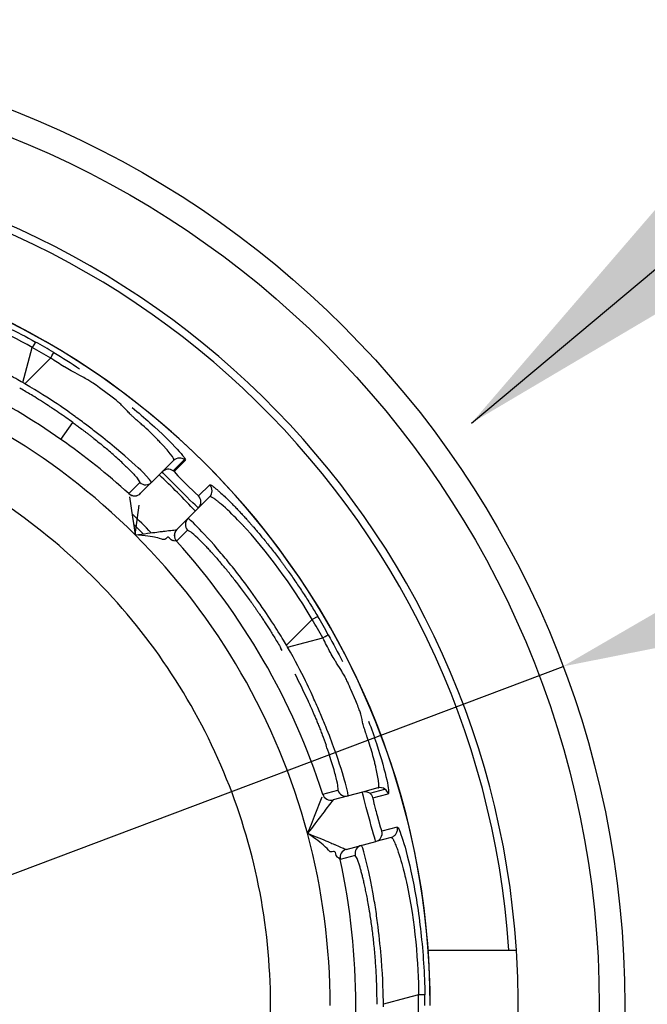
# Model space of a CAD drawing. Extents: x 0 to 283, y 0 to 196.
# Tile 25 of 30: x 231.97 to 235.65, y 115.12 to 120.89. Entities that reach past the tile are written whole.
import ezdxf

# ---------------------------------------------------------------- set-up
doc = ezdxf.new("R2010")
doc.units = 0
doc.layers.get('DEFPOINTS').update_dxf_attribs({"linetype": 'CONTINUOUS'})
for name, color, linetype in [('DIM', 7, 'CONTINUOUS'), ('TANGENT EDGES', 7, 'CONTINUOUS'), ('VISIBLE', 255, 'CONTINUOUS')]:
    doc.layers.add(name, color=color, linetype=linetype)
doc.styles.add('SANSSERIF', font='sanss___.ttf')
doc.dimstyles.new('ISO-25', dxfattribs={"dimtxt": 2.5, "dimasz": 2.5, "dimexe": 1.25, "dimexo": 1, "dimgap": 0.6, "dimtad": 1, "dimdec": 1, "dimzin": 9, "dimdsep": 46, "dimtxsty": 'SANSSERIF', "dimcen": 0.75, "dimadec": 1, "dimazin": 0, "dimtfac": 1, "dimtdec": 1, "dimtmove": 0, "dimatfit": 3, "dimfxl": 1, "dimarcsym": 0})
doc.dimstyles.new('ISO-25$3', dxfattribs={"dimtxt": 2.5, "dimasz": 2.5, "dimexe": 1.25, "dimexo": 1, "dimgap": 0.6, "dimtad": 1, "dimtih": 1, "dimtoh": 1, "dimdec": 1, "dimzin": 9, "dimdsep": 46, "dimtxsty": 'SANSSERIF', "dimcen": 0.75, "dimadec": 1, "dimazin": 0, "dimtfac": 1, "dimtdec": 1, "dimtofl": 0, "dimtmove": 0, "dimatfit": 3, "dimfxl": 1, "dimarcsym": 0})

# ---------------------------------------------------------------- blocks, each defined once
blk = doc.blocks.new('*D16')
at = {"layer": 'DEFPOINTS', "color": 0, "transparency": 16777216}
for p in [(235.1536, 117.099), (224.6281, 113.1271)]:
    blk.add_point(p, dxfattribs=at)
at = {"layer": 'DIM', "color": 0, "lineweight": -2, "transparency": 16777216}
for p, q in [((247.7634, 121.8576), (239.8316, 118.8643)), ((267.1527, 121.8576), (247.7634, 121.8576)), ((224.6281, 113.1271), (235.1536, 117.099)), ((219.9501, 111.3618), (215.2721, 109.5965))]:
    blk.add_line(p, q, dxfattribs=at)
at = {"layer": 'DIM', "color": 0, "transparency": 16777216}
for points in [[(239.5373, 119.644), (240.1258, 118.0847), (235.1536, 117.099)], [(219.6558, 112.1414), (220.2443, 110.5821), (224.6281, 113.1271)]]:
    blk.add_solid(points, dxfattribs=at)
at = {"layer": 'DIM', "color": 0, "transparency": 16777216, "insert": (258.0581, 125.6707), "char_height": 5, "attachment_point": 5, "style": 'SANSSERIF'}
blk.add_mtext('∅22.5', dxfattribs=at)

msp = doc.modelspace()

# ---------------------------------------------------------------- linework, layer by layer
at = {"layer": 'TANGENT EDGES'}
for p, q in [((232.0643, 118.9997), (232.0453, 118.9679)), ((231.9901, 118.7621), (232.0453, 118.9679)), ((232.0023, 118.755), (232.153, 118.9057)), ((232.0023, 118.755), (231.9901, 118.7621)), ((232.2133, 118.4288), (232.2833, 118.5286)), ((232.8705, 118.2452), (232.9361, 118.3108)), ((232.9417, 118.3062), (232.8765, 118.2402)), ((232.6111, 118.1115), (232.6756, 118.1761)), ((232.6599, 118.2022), (232.6756, 118.1761)), ((232.7445, 118.1777), (232.7328, 118.1943)), ((233.0192, 118.0976), (233.0852, 118.1628)), ((233.534, 117.2234), (233.6847, 117.3741)), ((233.717, 117.3921), (233.6847, 117.3741)), ((233.541, 117.2112), (233.7469, 117.2663)), ((233.541, 117.2112), (233.534, 117.2234)), ((234.0213, 116.3554), (234.1109, 116.3795)), ((233.807, 116.3165), (233.8068, 116.3164)), ((234.0407, 116.3283), (234.1301, 116.3528)), ((234.1826, 116.1569), (234.0929, 116.1334)), ((233.9368, 115.9914), (233.8487, 115.9679)), ((233.8846, 116.0267), (233.8844, 116.0268)), ((233.965, 115.922), (233.948, 115.9731)), ((234.0149, 115.6991), (234.0093, 115.7302)), ((234.0204, 115.6671), (234.0149, 115.6991)), ((234.3075, 115.1741), (234.2329, 115.1541)), ((234.2329, 115.1541), (234.1016, 115.119)), ((234.1016, 115.1048), (234.1016, 115.119))]:
    msp.add_line(p, q, dxfattribs=at)
for centre, radius, start, end in [((229.8909, 115.1119), 4.9555, 3.76039, 90), ((229.8909, 115.1119), 4.4848, 0, 145), ((229.8909, 115.1119), 4.0491, 55, 72.20506), ((229.8909, 115.1119), 3.8992, 45, 75), ((229.8909, 115.1119), 4.1737, 59.90453, 60.09557), ((229.8909, 115.1119), 4.0491, 47.79493, 55), ((232.9074, 118.2697), 0.0502, 55.09527, 89.95535), ((232.8418, 118.2043), 0.05, 55, 135), ((232.7092, 118.213), 0.05, 227.7465, 314.96054), ((232.6447, 118.1485), 0.05, 227.78633, 315), ((232.9832, 118.0629), 0.05, 315, 360), ((232.9814, 118.0621), 0.0518, 0.8004, 43.17173), ((232.992, 117.9302), 0.05, 135.00102, 222.25387), ((232.9272, 117.8656), 0.05, 135, 222.18706), ((232.9275, 117.8657), 0.05, 135, 222.21362), ((229.8909, 115.1119), 3.8992, 15, 45), ((234.0823, 116.3385), 0.05, 55.0125, 104.9478), ((233.7938, 116.3646), 0.05, 197.79493, 285), ((233.794, 116.3648), 0.05, 197.78633, 285), ((233.9926, 116.3145), 0.05, 55.00001, 105), ((233.9926, 116.3145), 0.05, 16.02498, 55.00001), ((229.8909, 115.1119), 3.8992, 0, 15), ((234.0444, 116.1213), 0.05, 285, 13.97479), ((233.9857, 116.0021), 0.05, 105.00102, 192.25387), ((233.8973, 115.9785), 0.05, 105, 192.18705), ((233.8976, 115.9784), 0.05, 105, 192.21362), ((229.8909, 115.1119), 4.0491, 347.79493, 12.20506)]:
    msp.add_arc(centre, radius, start, end, dxfattribs=at)
for centre, major_axis, ratio, start_param, end_param in [((230.064, 115.4118), (-3.6497, 2.1072), 0.965926, -1.585559, -1.556034), ((232.1457, 118.895), (0.026, 0.0427), 0.015547, -1.308973, -0.033514), ((231.8999, 118.5659), (-0.6517, 0.3793), 0.235943, -1.66115, -1.562096), ((231.9081, 118.6902), (0.7484, -0.5148), 0.100376, 0.654012, 0.790523), ((231.8976, 118.751), (0.7724, -0.5772), 0.070003, 0.519948, 0.657811), ((230.1908, 115.2851), (-2.1072, 3.6497), 0.965926, -1.585559, -1.556034), ((233.7352, 117.2608), (0.0438, 0.024), 0.015547, -1.308973, -0.033514), ((230.2372, 115.1119), (0, 4.2143), 0.965926, 4.697627, 4.727151)]:
    msp.add_ellipse(centre, major_axis=major_axis, ratio=ratio, start_param=start_param, end_param=end_param, dxfattribs=at)
for points, knots in [([(232.0453, 118.9679), (231.895, 119.0549), (231.6575, 119.1678), (231.439, 119.2364), (231.4435, 119.235), (231.4406, 119.2359), (231.4388, 119.2364), (231.4328, 119.2383), (231.4278, 119.2399), (231.4098, 119.2453), (231.3938, 119.2501), (231.3376, 119.2659), (231.2882, 119.2787), (231.2395, 119.2877), (231.2386, 119.2878), (231.2326, 119.2889), (231.2239, 119.2903), (231.2163, 119.2914), (231.2023, 119.2933), (231.1946, 119.294), (231.1868, 119.2944), (231.1833, 119.2946), (231.1792, 119.2946), (231.1775, 119.2945), (231.1729, 119.2942), (231.1709, 119.2938), (231.1666, 119.2924), (231.166, 119.2912), (231.1658, 119.2904)], [-1, -1, -1, -1, -0.5, -0.5, -0.484375, -0.484375, -0.46875, -0.46875, -0.4375, -0.4375, -0.375, -0.375, -0.25, -0.25, -0.234375, -0.234375, -0.21875, -0.1875, -0.1875, -0.125, -0.125, -0.109375, -0.109375, -0.09375, -0.09375, -0.0625, -0.0625, 0, 0, 0, 0]), ([(231.9901, 118.7621), (231.9423, 118.7892), (231.8628, 118.8326), (231.7037, 118.9086), (231.6443, 118.9355), (231.5503, 118.9753), (231.5182, 118.9884), (231.47, 119.0074), (231.4539, 119.0136), (231.4219, 119.0256), (231.4011, 119.0332), (231.2176, 119.099), (231.1204, 119.121), (231.1191, 119.1161)], [0, 0, 0, 0, 0.25, 0.25, 0.375, 0.375, 0.4375, 0.4375, 0.46875, 0.46875, 0.5, 0.5, 1, 1, 1, 1]), ([(232.6294, 118.6165), (232.667, 118.5858), (232.702, 118.5557), (232.8774, 118.3987), (232.9479, 118.3145), (232.9417, 118.3062)], [0.3872027, 0.3872027, 0.3872027, 0.3872027, 0.5, 0.5, 1, 1, 1, 1]), ([(232.8721, 118.3052), (232.8737, 118.3069), (232.8924, 118.3049), (232.8023, 118.4035), (232.8019, 118.4039), (232.796, 118.4102), (232.793, 118.4133), (232.784, 118.4228), (232.7779, 118.4292), (232.7592, 118.4482), (232.7464, 118.4608), (232.721, 118.4851), (232.7047, 118.5003), (232.688, 118.5153), (232.6787, 118.5235), (232.6681, 118.5329), (232.6635, 118.5369), (232.652, 118.5469), (232.6474, 118.5508), (232.6463, 118.5518)], [-0.9999558, -0.9999558, -0.9999558, -0.9999558, -0.75, -0.75, -0.734375, -0.734375, -0.71875, -0.71875, -0.6875, -0.6875, -0.625, -0.625, -0.5625, -0.5625, -0.546875, -0.546875, -0.53125, -0.53125, -0.5000011, -0.5000011, -0.5000011, -0.5000011]), ([(233.0852, 118.1628), (233.0857, 118.1632), (233.0867, 118.1633), (233.088, 118.1629), (233.0893, 118.1626), (233.091, 118.1619), (233.093, 118.1608), (233.0951, 118.1597), (233.0975, 118.1582), (233.1002, 118.1563), (233.103, 118.1544), (233.1061, 118.1521), (233.1096, 118.1494), (233.113, 118.1468), (233.1169, 118.1437), (233.1211, 118.1402), (233.1253, 118.1367), (233.1298, 118.1329), (233.1347, 118.1286), (233.1396, 118.1243), (233.1448, 118.1196), (233.1504, 118.1145)], [0, 0, 0, 0, 0.0357143, 0.0357143, 0.0357143, 0.0714286, 0.0714286, 0.0714286, 0.1071429, 0.1071429, 0.1071429, 0.1428571, 0.1428571, 0.1428571, 0.1785714, 0.1785714, 0.1785714, 0.2142857, 0.2142857, 0.2142857, 0.25, 0.25, 0.25, 0.25]), ([(233.6847, 117.3741), (233.598, 117.5246), (233.4487, 117.7412), (233.2938, 117.9098), (233.297, 117.9063), (233.2949, 117.9085), (233.2937, 117.9099), (233.2895, 117.9145), (233.2859, 117.9183), (233.273, 117.9321), (233.2615, 117.9442), (233.2208, 117.986), (233.1844, 118.0218), (233.1467, 118.0539), (233.146, 118.0545), (233.1413, 118.0584), (233.1345, 118.064), (233.1285, 118.0688), (233.1173, 118.0774), (233.111, 118.0819), (233.1044, 118.0861), (233.1015, 118.088), (233.0979, 118.09), (233.0964, 118.0908), (233.0923, 118.0928), (233.0903, 118.0935), (233.0859, 118.0944), (233.0848, 118.0937), (233.0842, 118.0931)], [-1, -1, -1, -1, -0.5, -0.5, -0.484375, -0.484375, -0.46875, -0.46875, -0.4375, -0.4375, -0.375, -0.375, -0.25, -0.25, -0.234375, -0.234375, -0.21875, -0.1875, -0.1875, -0.125, -0.125, -0.109375, -0.109375, -0.09375, -0.09375, -0.0625, -0.0625, 0, 0, 0, 0]), ([(233.534, 117.2234), (233.5061, 117.2708), (233.4589, 117.3482), (233.3592, 117.4935), (233.3212, 117.5466), (233.2597, 117.628), (233.2385, 117.6554), (233.2062, 117.6959), (233.1953, 117.7093), (233.1736, 117.7357), (233.1594, 117.7527), (233.0334, 117.9014), (232.9602, 117.9691), (232.9566, 117.9656)], [0, 0, 0, 0, 0.25, 0.25, 0.375, 0.375, 0.4375, 0.4375, 0.46875, 0.46875, 0.5, 0.5, 1, 1, 1, 1]), ([(234.0693, 116.3868), (234.0715, 116.3874), (234.0867, 116.3763), (234.058, 116.5068), (234.0579, 116.5074), (234.0559, 116.5157), (234.055, 116.5199), (234.0519, 116.5327), (234.0497, 116.5412), (234.043, 116.567), (234.0382, 116.5843), (234.0284, 116.6181), (234.0219, 116.6394), (234.0149, 116.6608), (234.011, 116.6725), (234.0065, 116.6859), (234.0045, 116.6917), (233.9996, 116.7061), (233.9976, 116.7118), (233.9969, 116.714), (233.9937, 116.7236), (233.9905, 116.7338), (233.989, 116.7388), (233.9848, 116.7536), (233.9823, 116.763), (233.9801, 116.772)], [-0.9999559, -0.9999559, -0.9999559, -0.9999559, -0.75, -0.75, -0.734375, -0.734375, -0.71875, -0.71875, -0.6875, -0.6875, -0.625, -0.625, -0.5625, -0.5625, -0.546875, -0.546875, -0.53125, -0.53125, -0.5, -0.5, -0.484375, -0.484375, -0.46875, -0.46875, -0.4375, -0.4375, -0.4375, -0.4375]), ([(234.147, 116.097), (234.1548, 116.0991), (234.1665, 116.1059), (234.1781, 116.1196), (234.1831, 116.1333), (234.184, 116.1425), (234.184, 116.1453)], [-0.0000019, -0.0000019, -0.0000019, -0.0000019, 0.2504753, 0.5052864, 0.7600976, 0.8652535, 0.8652535, 0.8652535, 0.8652535]), ([(234.147, 116.097), (234.1478, 116.0973), (234.1491, 116.0973), (234.1525, 116.0943), (234.1538, 116.0927), (234.1564, 116.089), (234.1573, 116.0875), (234.1594, 116.0839), (234.161, 116.0809), (234.1645, 116.0739), (234.1677, 116.0669), (234.1731, 116.0538), (234.176, 116.0466), (234.1791, 116.0384), (234.1812, 116.0327), (234.1815, 116.0318), (234.1981, 115.9852), (234.2117, 115.936), (234.2261, 115.8794), (234.23, 115.8632), (234.2342, 115.8448), (234.2354, 115.8397), (234.2368, 115.8336), (234.2372, 115.8318), (234.2379, 115.8288), (234.2368, 115.8335), (234.2867, 115.61), (234.3077, 115.3478), (234.3075, 115.1741)], [0, 0, 0, 0, 0.0625, 0.0625, 0.09375, 0.09375, 0.109375, 0.109375, 0.125, 0.125, 0.1875, 0.1875, 0.21875, 0.234375, 0.234375, 0.25, 0.25, 0.375, 0.375, 0.4375, 0.4375, 0.46875, 0.46875, 0.484375, 0.484375, 0.5, 0.5, 1, 1, 1, 1]), ([(234.1016, 115.119), (234.1012, 115.174), (234.0991, 115.2645), (234.0853, 115.4402), (234.0789, 115.5052), (234.0664, 115.6065), (234.0617, 115.6408), (234.054, 115.6921), (234.0513, 115.7091), (234.0458, 115.7428), (234.0419, 115.7646), (234.0072, 115.9564), (233.9776, 116.0516), (233.9727, 116.0503)], [0, 0, 0, 0, 0.25, 0.25, 0.375, 0.375, 0.4375, 0.4375, 0.46875, 0.46875, 0.5, 0.5, 1, 1, 1, 1])]:
    msp.add_open_spline(points, degree=3, knots=knots, dxfattribs=at)
for points in [[(232.1716, 118.9377), (232.2231, 118.9071), (232.2732, 118.8754), (232.3217, 118.8433)], [(234.0608, 116.6476), (234.0906, 116.5567), (234.1103, 116.4843), (234.1213, 116.434)], [(234.1213, 116.434), (234.1325, 116.3832), (234.1349, 116.3549), (234.1301, 116.3528)]]:
    msp.add_open_spline(points, degree=3, dxfattribs=at)
at = {"layer": 'VISIBLE'}
for p, q in [((232.505, 118.6826), (232.4461, 118.7264)), ((232.8721, 118.3052), (232.8065, 118.2396)), ((232.8721, 118.3052), (232.8721, 118.3052)), ((232.8065, 118.2396), (232.68, 118.1132)), ((232.7328, 118.1943), (232.6939, 118.2346)), ((232.8765, 118.2402), (232.8982, 118.2159)), ((232.7445, 118.1777), (232.7445, 118.1777)), ((232.8982, 118.2159), (232.949, 118.1645)), ((232.949, 118.1645), (232.999, 118.1152)), ((232.6111, 118.1115), (232.611, 118.1113)), ((232.6799, 118.113), (232.68, 118.1132)), ((232.999, 118.1152), (233.0192, 118.0976)), ((232.6144, 118.0934), (232.6327, 117.9727)), ((233.0186, 118.0275), (233.0842, 118.0931)), ((232.648, 117.8691), (232.6712, 118.0446)), ((233.0186, 118.0275), (232.8921, 117.9011)), ((232.6327, 117.9727), (232.6399, 117.9248)), ((232.6388, 117.9319), (232.6954, 117.8757)), ((232.6399, 117.9248), (232.648, 117.8691)), ((232.955, 117.8966), (232.8905, 117.8321)), ((232.8919, 117.901), (232.8921, 117.9011)), ((232.955, 117.8966), (232.9737, 117.8869)), ((232.7074, 117.8635), (232.648, 117.8691)), ((232.8277, 117.8464), (232.8213, 117.8428)), ((232.8328, 117.8524), (232.8277, 117.8464)), ((232.8592, 117.8402), (232.8512, 117.8481)), ((232.8692, 117.8355), (232.8592, 117.8402)), ((232.8727, 117.8359), (232.8692, 117.8355)), ((232.876, 117.8357), (232.8727, 117.8359)), ((232.8902, 117.8321), (232.876, 117.8357)), ((232.8902, 117.8321), (232.8905, 117.8321)), ((233.9401, 116.8971), (233.9111, 116.9645)), ((233.7465, 116.3495), (233.8346, 116.3732)), ((233.8933, 116.3603), (233.8797, 116.4147)), ((234.0693, 116.3868), (233.9797, 116.3628)), ((234.0693, 116.3868), (234.0693, 116.3868)), ((233.7403, 116.3322), (233.6958, 116.2185)), ((233.7465, 116.3495), (233.7463, 116.3494)), ((233.8068, 116.3164), (233.7651, 116.2615)), ((233.9797, 116.3628), (233.807, 116.3165)), ((233.8951, 116.3401), (233.8933, 116.3603)), ((233.6958, 116.2185), (233.678, 116.1735)), ((234.0643, 116.2261), (234.0837, 116.1586)), ((233.678, 116.1735), (233.6572, 116.1211)), ((234.0837, 116.1586), (234.0928, 116.1333)), ((233.7058, 116.0866), (233.6572, 116.1211)), ((234.147, 116.097), (234.0574, 116.073)), ((233.3159, 116.0458), (233.3159, 116.0457)), ((233.8846, 116.0267), (234.0574, 116.073)), ((233.8015, 116.0116), (233.7941, 116.0117)), ((233.8089, 116.0143), (233.8015, 116.0116)), ((233.8257, 115.9905), (233.8227, 116.0013)), ((233.832, 115.9815), (233.8257, 115.9905)), ((233.8352, 115.98), (233.832, 115.9815)), ((233.838, 115.9781), (233.8352, 115.98)), ((233.8485, 115.9679), (233.838, 115.9781)), ((233.948, 115.9731), (233.9368, 115.9914)), ((233.8485, 115.9679), (233.8487, 115.9679)), ((234.364, 115.4369), (234.8357, 115.4369)), ((234.8357, 115.4369), (234.8803, 115.4369))]:
    msp.add_line(p, q, dxfattribs=at)
for radius in [5.625, 5.475]:
    msp.add_circle((229.8908, 115.1131), radius, dxfattribs=at)
for centre, radius, start, end in [((229.8909, 115.1119), 5, 3.72685, 90), ((229.8909, 115.1119), 4.485, 0, 180), ((229.8861, 115.1038), 4.4635, 59.19899, 60.79036), ((229.8909, 115.1119), 3.55, 43.75, 66.25), ((232.9074, 118.2699), 0.05, 90.00204, 134.95807), ((232.9074, 118.2699), 0.05, 134.95807, 134.99801), ((232.9072, 118.2698), 0.0502, 46.53696, 54.87598), ((229.8978, 115.1181), 4.2408, 42.97988, 47.03394), ((232.8418, 118.2043), 0.05, 46.02501, 55), ((232.7092, 118.213), 0.05, 314.96054, 314.99816), ((232.6446, 118.1483), 0.05, 227.79493, 315), ((233.0489, 118.1284), 0.0499, 314.95613, 0.0447), ((229.8909, 115.1119), 3.975, 44.17433, 46.44848), ((229.8909, 115.1119), 4.0491, 17.79493, 42.20506), ((229.8976, 115.1172), 3.5415, 32.48641, 43.76359), ((229.8826, 115.1073), 4.4635, 29.19899, 30.79036), ((229.8909, 115.1119), 4.1737, 29.90453, 30.09557), ((229.8985, 115.1158), 3.5415, 21.23641, 32.51359), ((229.8991, 115.1142), 3.5415, 9.98641, 21.26359), ((233.8822, 116.3884), 0.05, 197.7465, 284.99815), ((234.0823, 116.3385), 0.05, 104.9478, 104.9877), ((234.0823, 116.3386), 0.0499, 16.59559, 55.03327), ((234.1358, 116.1453), 0.0482, 0.02076, 13.88403), ((229.8994, 115.1126), 3.5415, 358.73641, 10.01359), ((229.8909, 115.1119), 5, 356.27315, 3.72685), ((229.8829, 115.1119), 4.4621, 359.99991, 0.79587)]:
    msp.add_arc(centre, radius, start, end, dxfattribs=at)
for centre, major_axis, ratio, start_param, end_param in [((231.8925, 118.5641), (0.7087, -0.4141), 0.223387, -4.935101, -4.801706), ((231.8925, 118.5641), (0.7087, -0.4141), 0.223387, -4.963543, -4.935101), ((231.8873, 118.5776), (0.748, -0.4428), 0.201561, 1.196551, 1.321708), ((231.9573, 118.5999), (0.6254, -0.3827), 0.164303, 1.126509, 1.197618), ((233.0736, 118.1364), (0.0106, -0.0338), 0.675783, 1.130472, 2.229398), ((233.6038, 117.1258), (-0.6485, 0.77), 0.043389, -0.381732, -0.192908), ((233.4437, 117.1386), (-0.4861, 0.7297), 0.114498, -0.808968, -0.758541), ((233.4202, 117.1562), (-0.4565, 0.7018), 0.125762, -0.860083, -0.808097), ((233.4123, 117.1527), (-0.4509, 0.7036), 0.133705, -0.962803, -0.859634), ((233.39, 117.1329), (-0.441, 0.7184), 0.161988, -1.16458, -0.958963), ((233.353, 117.1124), (0.4234, -0.7504), 0.20425, 1.182049, 1.378483), ((233.4346, 117.231), (0.3891, -0.8544), 0.085523, 0.565198, 0.765422), ((233.4717, 117.2595), (0.3591, -0.8819), 0.058779, 0.371684, 0.567779), ((233.4894, 117.328), (0.3447, -0.9545), 0.043182, 0.187689, 0.375487), ((233.5149, 117.3943), (0.3197, -1.0211), 0.035378, 0.001485, 0.187021)]:
    msp.add_ellipse(centre, major_axis=major_axis, ratio=ratio, start_param=start_param, end_param=end_param, dxfattribs=at)
for points in [[(231.7351, 119.1628), (231.8429, 119.1155), (231.9556, 119.0605), (232.0643, 118.9997)], [(232.2321, 118.8552), (232.2067, 118.8705), (232.1805, 118.8874), (232.153, 118.9057)], [(232.3823, 118.771), (232.3677, 118.7802), (232.351, 118.7899), (232.3095, 118.8117)], [(232.2967, 118.5628), (232.2513, 118.5958), (232.1575, 118.6637), (232.0023, 118.755)], [(232.5587, 118.6392), (232.5477, 118.6496), (232.5265, 118.6662), (232.505, 118.6826)], [(232.6022, 118.5942), (232.5895, 118.6077), (232.5702, 118.6283), (232.5587, 118.6392)], [(232.6939, 118.2346), (232.6597, 118.2683), (232.6059, 118.3179), (232.5394, 118.374)], [(232.7606, 117.8565), (232.7489, 117.8586), (232.7253, 117.8618), (232.7074, 117.8635)], [(232.8034, 117.8453), (232.7868, 117.8509), (232.7723, 117.8545), (232.7606, 117.8565)], [(232.8213, 117.8428), (232.8169, 117.8417), (232.8114, 117.8425), (232.8034, 117.8453)], [(232.8512, 117.8481), (232.8446, 117.8545), (232.8377, 117.8596), (232.8328, 117.8524)], [(233.7901, 117.183), (233.7758, 117.209), (233.7615, 117.2368), (233.7469, 117.2663)], [(233.779, 117.2848), (233.8082, 117.2325), (233.8358, 117.18), (233.8617, 117.1279)], [(233.6998, 116.8976), (233.6769, 116.9488), (233.6297, 117.0545), (233.541, 117.2112)], [(233.878, 117.035), (233.87, 117.0503), (233.8604, 117.0671), (233.8353, 117.1067)], [(233.9649, 116.8327), (233.9605, 116.8472), (233.9506, 116.8722), (233.9401, 116.8971)], [(233.9801, 116.772), (233.9759, 116.79), (233.9695, 116.8175), (233.9649, 116.8327)], [(234.0148, 116.7777), (234.032, 116.7323), (234.0473, 116.6888), (234.0608, 116.6476)], [(233.8797, 116.4147), (233.867, 116.461), (233.8452, 116.5308), (233.8156, 116.6127)], [(234.0407, 116.3283), (234.0397, 116.3276), (234.0423, 116.3148), (234.0466, 116.2962)], [(233.7651, 116.2615), (233.7593, 116.2537), (233.7207, 116.202), (233.6572, 116.1211)], [(234.1826, 116.1569), (234.1877, 116.1575), (234.1999, 116.1309), (234.2157, 116.0813)], [(233.7485, 116.0539), (233.7393, 116.0615), (233.7205, 116.0762), (233.7058, 116.0866)], [(233.7799, 116.0228), (233.7683, 116.0359), (233.7576, 116.0464), (233.7485, 116.0539)], [(234.2157, 116.0813), (234.2316, 116.0311), (234.2511, 115.9573), (234.2705, 115.8644)], [(233.7941, 116.0117), (233.7898, 116.013), (233.7855, 116.0164), (233.7799, 116.0228)], [(233.8227, 116.0013), (233.8201, 116.0102), (233.8167, 116.0181), (233.8089, 116.0143)], [(234.2705, 115.8644), (234.29, 115.771), (234.3078, 115.6598), (234.3211, 115.5402)], [(234.3211, 115.5402), (234.3341, 115.4232), (234.3428, 115.2981), (234.3445, 115.1739)], [(234.3445, 115.1739), (234.3443, 115.1745), (234.3397, 115.1746), (234.3075, 115.1741)]]:
    msp.add_open_spline(points, degree=3, dxfattribs=at)
for points, knots in [([(232.3095, 118.8117), (232.2887, 118.8225), (232.285, 118.8247), (232.2598, 118.8388), (232.2471, 118.8462), (232.2334, 118.8544), (232.2328, 118.8548), (232.2321, 118.8552)], [-0.125, -0.125, -0.125, -0.125, -0.09375, -0.09375, -0.0625, -0.0625, -0.06098538, -0.06098538, -0.06098538, -0.06098538]), ([(232.4461, 118.7264), (232.4405, 118.7306), (232.42, 118.7455), (232.3986, 118.7603), (232.3896, 118.7664), (232.3823, 118.771)], [-0.25000002, -0.25000002, -0.25000002, -0.25000002, -0.21875, -0.21875, -0.18750003, -0.18750003, -0.18750003, -0.18750003]), ([(232.6463, 118.5518), (232.6457, 118.5523), (232.6381, 118.5591), (232.6303, 118.5664), (232.6265, 118.5699), (232.6155, 118.5806), (232.6086, 118.5875), (232.6022, 118.5942)], [-0.50000114, -0.50000114, -0.50000114, -0.50000114, -0.484375, -0.484375, -0.46875, -0.46875, -0.43750002, -0.43750002, -0.43750002, -0.43750002]), ([(232.2829, 118.5281), (232.2883, 118.5243), (232.2943, 118.5199), (232.3009, 118.515), (232.3042, 118.5126), (232.3077, 118.5101), (232.3113, 118.5074), (232.3149, 118.5047), (232.3186, 118.5019), (232.3225, 118.499), (232.3264, 118.4961), (232.3304, 118.4931), (232.3346, 118.49), (232.3388, 118.4869), (232.3431, 118.4836), (232.3475, 118.4803), (232.3519, 118.4769), (232.3564, 118.4734), (232.3611, 118.4699), (232.3658, 118.4663), (232.3705, 118.4626), (232.3754, 118.4589), (232.3803, 118.4551), (232.3853, 118.4512), (232.3903, 118.4472), (232.3954, 118.4433), (232.4005, 118.4392), (232.4058, 118.435), (232.4163, 118.4267), (232.427, 118.418), (232.438, 118.4091), (232.449, 118.4001), (232.4602, 118.3909), (232.4714, 118.3814)], [0.0000785, 0.0000785, 0.0000785, 0.0000785, 0.0357143, 0.0357143, 0.0357143, 0.0535714, 0.0535714, 0.0535714, 0.0714286, 0.0714286, 0.0714286, 0.0892857, 0.0892857, 0.0892857, 0.1071429, 0.1071429, 0.1071429, 0.125, 0.125, 0.125, 0.1428571, 0.1428571, 0.1428571, 0.1607143, 0.1607143, 0.1607143, 0.1785714, 0.1785714, 0.1785714, 0.2142857, 0.2142857, 0.2142857, 0.25, 0.25, 0.25, 0.25]), ([(232.5394, 118.374), (232.5061, 118.402), (232.4687, 118.4324), (232.4076, 118.4801), (232.3758, 118.5044), (232.3424, 118.5293), (232.3198, 118.546), (232.3024, 118.5587), (232.2967, 118.5628)], [0.5, 0.5, 0.5, 0.5, 0.625, 0.625, 0.6875, 0.71875, 0.71875, 0.75, 0.75, 0.75, 0.75]), ([(232.588, 118.277), (232.5905, 118.2746), (232.5933, 118.2719), (232.5964, 118.269), (232.5979, 118.2675), (232.5994, 118.266), (232.601, 118.2644), (232.6027, 118.2628), (232.6043, 118.2612), (232.606, 118.2595), (232.6077, 118.2578), (232.6095, 118.2561), (232.6113, 118.2543), (232.613, 118.2525), (232.6148, 118.2507), (232.6167, 118.2489), (232.6185, 118.247), (232.6204, 118.2451), (232.6223, 118.2432), (232.6241, 118.2413), (232.626, 118.2394), (232.6279, 118.2374), (232.6317, 118.2335), (232.6355, 118.2295), (232.6392, 118.2255), (232.6467, 118.2175), (232.6539, 118.2094), (232.6599, 118.2022)], [0.5, 0.5, 0.5, 0.5, 0.5357143, 0.5357143, 0.5357143, 0.5535714, 0.5535714, 0.5535714, 0.5714286, 0.5714286, 0.5714286, 0.5892857, 0.5892857, 0.5892857, 0.6071429, 0.6071429, 0.6071429, 0.625, 0.625, 0.625, 0.6428571, 0.6428571, 0.6428571, 0.6785714, 0.6785714, 0.6785714, 0.75, 0.75, 0.75, 0.75]), ([(233.0186, 118.0275), (233.0173, 118.0262), (232.9661, 118.0762), (232.855, 118.1873), (232.8052, 118.2384), (232.8065, 118.2396)], [-1, -1, -1, -1, -0.5, -0.5, 0, 0, 0, 0]), ([(233.1504, 118.1145), (233.1587, 118.1069), (233.1677, 118.0985), (233.1773, 118.0893), (233.1821, 118.0847), (233.1871, 118.0799), (233.1922, 118.0749), (233.1973, 118.0698), (233.2026, 118.0646), (233.208, 118.0591), (233.2135, 118.0537), (233.219, 118.048), (233.2248, 118.0421), (233.2305, 118.0363), (233.2364, 118.0302), (233.2424, 118.0239), (233.2485, 118.0176), (233.2546, 118.011), (233.261, 118.0043), (233.2673, 117.9975), (233.2738, 117.9906), (233.2804, 117.9834), (233.2837, 117.9798), (233.287, 117.9761), (233.2904, 117.9724), (233.2938, 117.9687), (233.2972, 117.9649), (233.3006, 117.9611), (233.304, 117.9573), (233.3075, 117.9534), (233.3109, 117.9496), (233.3143, 117.9458), (233.3177, 117.942), (233.3211, 117.9381), (233.3245, 117.9342), (233.328, 117.9303), (233.3314, 117.9263), (233.3349, 117.9224), (233.3384, 117.9184), (233.3419, 117.9143), (233.3489, 117.9063), (233.3559, 117.898), (233.363, 117.8896), (233.3702, 117.8812), (233.3774, 117.8726), (233.3846, 117.8638), (233.3919, 117.8551), (233.3993, 117.8462), (233.4067, 117.8371), (233.4141, 117.828), (233.4215, 117.8187), (233.429, 117.8093), (233.4366, 117.7998), (233.4441, 117.7902), (233.4518, 117.7804), (233.4594, 117.7706), (233.4671, 117.7607), (233.4748, 117.7505), (233.4826, 117.7404), (233.4904, 117.7301), (233.4982, 117.7196), (233.5021, 117.7143), (233.5061, 117.709), (233.51, 117.7037), (233.514, 117.6983), (233.5178, 117.6932), (233.5215, 117.688), (233.5253, 117.6828), (233.5291, 117.6777), (233.5328, 117.6725), (233.5366, 117.6673), (233.5403, 117.6621), (233.544, 117.6568), (233.5515, 117.6464), (233.559, 117.6358), (233.5664, 117.6252), (233.5738, 117.6146), (233.5812, 117.604), (233.5885, 117.5932), (233.5959, 117.5825), (233.6032, 117.5716), (233.6105, 117.5608), (233.6178, 117.5499), (233.625, 117.5389), (233.6322, 117.5279), (233.6395, 117.5169), (233.6466, 117.5058), (233.6538, 117.4946), (233.6609, 117.4834), (233.668, 117.4722), (233.6751, 117.4609), (233.6892, 117.4382), (233.7032, 117.4153), (233.717, 117.3921)], [0.25, 0.25, 0.25, 0.25, 0.3035714, 0.3035714, 0.3035714, 0.3303571, 0.3303571, 0.3303571, 0.3571429, 0.3571429, 0.3571429, 0.3839286, 0.3839286, 0.3839286, 0.4107143, 0.4107143, 0.4107143, 0.4375, 0.4375, 0.4375, 0.4642857, 0.4642857, 0.4642857, 0.4776786, 0.4776786, 0.4776786, 0.4910714, 0.4910714, 0.4910714, 0.5044643, 0.5044643, 0.5044643, 0.5178571, 0.5178571, 0.5178571, 0.53125, 0.53125, 0.53125, 0.5446429, 0.5446429, 0.5446429, 0.5714286, 0.5714286, 0.5714286, 0.5982143, 0.5982143, 0.5982143, 0.625, 0.625, 0.625, 0.6517857, 0.6517857, 0.6517857, 0.6785714, 0.6785714, 0.6785714, 0.7053571, 0.7053571, 0.7053571, 0.7321429, 0.7321429, 0.7321429, 0.7455357, 0.7455357, 0.7455357, 0.7589286, 0.7589286, 0.7589286, 0.7723214, 0.7723214, 0.7723214, 0.7857143, 0.7857143, 0.7857143, 0.8125, 0.8125, 0.8125, 0.8392857, 0.8392857, 0.8392857, 0.8660714, 0.8660714, 0.8660714, 0.8928571, 0.8928571, 0.8928571, 0.9196429, 0.9196429, 0.9196429, 0.9464286, 0.9464286, 0.9464286, 1, 1, 1, 1]), ([(232.648, 117.8691), (232.699, 117.8763), (232.7452, 117.8823), (232.7892, 117.888), (232.8003, 117.8894), (232.8122, 117.8909), (232.8155, 117.8913), (232.8205, 117.8919), (232.8158, 117.8914), (232.8547, 117.8958), (232.8634, 117.8966), (232.8843, 117.8998), (232.8908, 117.9008), (232.8919, 117.901)], [0, 0, 0, 0, 0.25, 0.25, 0.375, 0.375, 0.4375, 0.4375, 0.5, 0.5, 0.75, 0.75, 1, 1, 1, 1]), ([(233.0144, 117.8508), (233.0239, 117.8418), (233.0343, 117.8314), (233.0457, 117.8196), (233.0514, 117.8138), (233.0574, 117.8076), (233.0636, 117.8011), (233.0697, 117.7945), (233.0762, 117.7876), (233.0828, 117.7804), (233.0861, 117.7768), (233.0895, 117.7732), (233.0929, 117.7694), (233.0964, 117.7656), (233.0998, 117.7618), (233.1034, 117.7578), (233.1069, 117.7539), (233.1105, 117.7499), (233.1142, 117.7458), (233.1178, 117.7417), (233.1215, 117.7375), (233.1253, 117.7332), (233.1328, 117.7247), (233.1405, 117.7158), (233.1484, 117.7066)], [0.25, 0.25, 0.25, 0.25, 0.3214286, 0.3214286, 0.3214286, 0.3571429, 0.3571429, 0.3571429, 0.3928571, 0.3928571, 0.3928571, 0.4107143, 0.4107143, 0.4107143, 0.4285714, 0.4285714, 0.4285714, 0.4464286, 0.4464286, 0.4464286, 0.4642857, 0.4642857, 0.4642857, 0.5, 0.5, 0.5, 0.5]), ([(233.3227, 117.4824), (233.3247, 117.4796), (233.3269, 117.4765), (233.3292, 117.4732), (233.3304, 117.4716), (233.3316, 117.4699), (233.3329, 117.4681), (233.3341, 117.4663), (233.3354, 117.4645), (233.3367, 117.4626), (233.3381, 117.4606), (233.3395, 117.4587), (233.3409, 117.4567), (233.3423, 117.4546), (233.3438, 117.4525), (233.3453, 117.4504), (233.3483, 117.4461), (233.3515, 117.4415), (233.3548, 117.4366), (233.3581, 117.4318), (233.3616, 117.4267), (233.3653, 117.4213), (233.369, 117.4159), (233.3728, 117.4103), (233.3768, 117.4044), (233.3808, 117.3984), (233.385, 117.3922), (233.3893, 117.3857), (233.3936, 117.3792), (233.3981, 117.3724), (233.4028, 117.3654), (233.4074, 117.3583), (233.4122, 117.3509), (233.4171, 117.3432), (233.4221, 117.3356), (233.4272, 117.3276), (233.4325, 117.3193), (233.4377, 117.311), (233.4431, 117.3024), (233.4486, 117.2935), (233.4542, 117.2846), (233.4599, 117.2754), (233.4657, 117.2659), (233.4773, 117.2468), (233.4894, 117.2264), (233.5019, 117.2048)], [0.75, 0.75, 0.75, 0.75, 0.7678571, 0.7678571, 0.7678571, 0.7767857, 0.7767857, 0.7767857, 0.7857143, 0.7857143, 0.7857143, 0.7946429, 0.7946429, 0.7946429, 0.8035714, 0.8035714, 0.8035714, 0.8214286, 0.8214286, 0.8214286, 0.8392857, 0.8392857, 0.8392857, 0.8571429, 0.8571429, 0.8571429, 0.875, 0.875, 0.875, 0.8928571, 0.8928571, 0.8928571, 0.9107143, 0.9107143, 0.9107143, 0.9285714, 0.9285714, 0.9285714, 0.9464286, 0.9464286, 0.9464286, 0.9642857, 0.9642857, 0.9642857, 1, 1, 1, 1]), ([(233.8353, 117.1067), (233.8228, 117.1265), (233.8206, 117.1302), (233.8059, 117.155), (233.7985, 117.1678), (233.7908, 117.1817), (233.7905, 117.1824), (233.7901, 117.183)], [-0.125, -0.125, -0.125, -0.125, -0.09375, -0.09375, -0.0625, -0.0625, -0.06098538, -0.06098538, -0.06098538, -0.06098538]), ([(233.9111, 116.9645), (233.9083, 116.9709), (233.898, 116.9941), (233.8869, 117.0177), (233.882, 117.0274), (233.878, 117.035)], [-0.25000002, -0.25000002, -0.25000002, -0.25000002, -0.21875, -0.21875, -0.18750002, -0.18750002, -0.18750002, -0.18750002]), ([(233.6554, 116.908), (233.6555, 116.9077), (233.6556, 116.9074), (233.6558, 116.9071), (233.6559, 116.9067), (233.6561, 116.9064), (233.6563, 116.906), (233.6564, 116.9056), (233.6566, 116.9052), (233.6568, 116.9048), (233.657, 116.9044), (233.6572, 116.9039), (233.6575, 116.9034), (233.6577, 116.9029), (233.6579, 116.9024), (233.6582, 116.9019), (233.6584, 116.9013), (233.6587, 116.9008), (233.6589, 116.9002), (233.6595, 116.899), (233.6601, 116.8977), (233.6607, 116.8963), (233.6613, 116.8949), (233.662, 116.8934), (233.6627, 116.8918), (233.6635, 116.8902), (233.6643, 116.8885), (233.6651, 116.8867), (233.6659, 116.8848), (233.6668, 116.8829), (233.6677, 116.8809), (233.6686, 116.8789), (233.6695, 116.8768), (233.6705, 116.8745), (233.6725, 116.8701), (233.6747, 116.8652), (233.677, 116.86), (233.6781, 116.8573), (233.6793, 116.8546), (233.6806, 116.8518), (233.6818, 116.849), (233.6831, 116.846), (233.6844, 116.843), (233.687, 116.837), (233.6898, 116.8306), (233.6927, 116.8238), (233.6956, 116.817), (233.6987, 116.8099), (233.7018, 116.8024), (233.705, 116.7949), (233.7082, 116.7871), (233.7116, 116.7789), (233.715, 116.7708), (233.7184, 116.7623), (233.7219, 116.7536), (233.7255, 116.7448), (233.7291, 116.7358), (233.7327, 116.7266), (233.7363, 116.7173), (233.74, 116.7078), (233.7437, 116.6981), (233.7511, 116.6787), (233.7586, 116.6585), (233.7658, 116.638)], [0.25, 0.25, 0.25, 0.25, 0.2544643, 0.2544643, 0.2544643, 0.2589286, 0.2589286, 0.2589286, 0.2633929, 0.2633929, 0.2633929, 0.2678571, 0.2678571, 0.2678571, 0.2723214, 0.2723214, 0.2723214, 0.2767857, 0.2767857, 0.2767857, 0.2857143, 0.2857143, 0.2857143, 0.2946429, 0.2946429, 0.2946429, 0.3035714, 0.3035714, 0.3035714, 0.3125, 0.3125, 0.3125, 0.3214286, 0.3214286, 0.3214286, 0.3392857, 0.3392857, 0.3392857, 0.3482143, 0.3482143, 0.3482143, 0.3571429, 0.3571429, 0.3571429, 0.375, 0.375, 0.375, 0.3928571, 0.3928571, 0.3928571, 0.4107143, 0.4107143, 0.4107143, 0.4285714, 0.4285714, 0.4285714, 0.4464286, 0.4464286, 0.4464286, 0.4642857, 0.4642857, 0.4642857, 0.5, 0.5, 0.5, 0.5]), ([(233.8156, 116.6127), (233.8008, 116.6536), (233.7836, 116.6986), (233.7545, 116.7704), (233.7392, 116.8074), (233.7227, 116.8457), (233.7115, 116.8715), (233.7027, 116.8912), (233.6998, 116.8976)], [0.5, 0.5, 0.5, 0.5, 0.625, 0.625, 0.6875, 0.71875, 0.71875, 0.75, 0.75, 0.75, 0.75]), ([(234.0574, 116.073), (234.0556, 116.0726), (234.0363, 116.1415), (233.9956, 116.2932), (233.978, 116.3623), (233.9797, 116.3628)], [-1, -1, -1, -1, -0.5, -0.5, 0, 0, 0, 0]), ([(234.0466, 116.2962), (234.0466, 116.2962), (234.0466, 116.2962), (234.0509, 116.2776), (234.0556, 116.2585), (234.0643, 116.2261)], [0.2499715, 0.2499715, 0.2499715, 0.2499715, 0.25, 0.25, 0.5000049, 0.5000049, 0.5000049, 0.5000049]), ([(233.6572, 116.1211), (233.705, 116.1019), (233.748, 116.084), (233.789, 116.0669), (233.7992, 116.0626), (233.8103, 116.0579), (233.8133, 116.0566), (233.818, 116.0546), (233.8137, 116.0565), (233.8496, 116.0409), (233.8575, 116.0372), (233.8772, 116.0296), (233.8833, 116.0272), (233.8844, 116.0268)], [0, 0, 0, 0, 0.25, 0.25, 0.375, 0.375, 0.4375, 0.4375, 0.5, 0.5, 0.75, 0.75, 1, 1, 1, 1]), ([(234.0093, 115.7302), (234.0071, 115.742), (234.0049, 115.7534), (234.0027, 115.7644), (234.0005, 115.7754), (233.9983, 115.7861), (233.9961, 115.7963), (233.9939, 115.8066), (233.9917, 115.8165), (233.9895, 115.826), (233.9874, 115.8355), (233.9852, 115.8446), (233.9831, 115.8534), (233.981, 115.8621), (233.9789, 115.8705), (233.9769, 115.8785), (233.9748, 115.8865), (233.9728, 115.8941), (233.9708, 115.9014), (233.9689, 115.9086), (233.9669, 115.9155), (233.965, 115.922)], [0.5, 0.5, 0.5, 0.5, 0.5357143, 0.5357143, 0.5357143, 0.5714286, 0.5714286, 0.5714286, 0.6071429, 0.6071429, 0.6071429, 0.6428571, 0.6428571, 0.6428571, 0.6785714, 0.6785714, 0.6785714, 0.7142857, 0.7142857, 0.7142857, 0.75, 0.75, 0.75, 0.75]), ([(234.0486, 115.4489), (234.0472, 115.464), (234.0457, 115.4787), (234.0441, 115.4933), (234.0425, 115.5078), (234.0408, 115.5222), (234.0391, 115.5363), (234.0374, 115.5503), (234.0356, 115.5642), (234.0338, 115.5778), (234.0319, 115.5914), (234.03, 115.6048), (234.0281, 115.618), (234.0261, 115.6312), (234.0241, 115.6441), (234.0221, 115.6568), (234.0215, 115.6602), (234.021, 115.6637), (234.0204, 115.6671)], [0.25, 0.25, 0.25, 0.25, 0.2857143, 0.2857143, 0.2857143, 0.3214286, 0.3214286, 0.3214286, 0.3571429, 0.3571429, 0.3571429, 0.3928571, 0.3928571, 0.3928571, 0.4285714, 0.4285714, 0.4285714, 0.438274, 0.438274, 0.438274, 0.438274]), ([(234.0646, 115.1189), (234.0646, 115.1352), (234.0644, 115.1515), (234.0642, 115.1676), (234.0639, 115.1838), (234.0636, 115.1999), (234.0631, 115.2159), (234.0627, 115.2319), (234.0621, 115.2478), (234.0614, 115.2636), (234.0608, 115.2794), (234.06, 115.2951), (234.0591, 115.3108), (234.0582, 115.3264), (234.0573, 115.3419), (234.0562, 115.3574), (234.0551, 115.3728), (234.054, 115.3882), (234.0527, 115.4034), (234.0514, 115.4187), (234.0501, 115.4339), (234.0486, 115.4489)], [0, 0, 0, 0, 0.0357143, 0.0357143, 0.0357143, 0.0714286, 0.0714286, 0.0714286, 0.1071429, 0.1071429, 0.1071429, 0.1428571, 0.1428571, 0.1428571, 0.1785714, 0.1785714, 0.1785714, 0.2142857, 0.2142857, 0.2142857, 0.25, 0.25, 0.25, 0.25])]:
    msp.add_open_spline(points, degree=3, knots=knots, dxfattribs=at)

# ---------------------------------------------------------------- dimensions: what is measured, and where the dimension line sits
at = {"layer": 'DIM'}
dim = msp.add_diameter_dim_2p(p1=(224.6281, 113.1271), p2=(235.1536, 117.099), dimstyle='ISO-25$3', override={"dimscale": 2, "dimlfac": 2, "dimtofl": 1}, dxfattribs=at)
dim.commit()
dim.dimension.update_dxf_attribs({"geometry": '*D16', "text_midpoint": (258.0581, 121.8576), "dimtype": 163})

# ---------------------------------------------------------------- leaders
msp.add_leader([(234.6176, 118.5251), (258.2562, 138.32)], dimstyle='ISO-25', override={"dimasz": 5}, dxfattribs=at)

doc.saveas('drawing.dxf')
